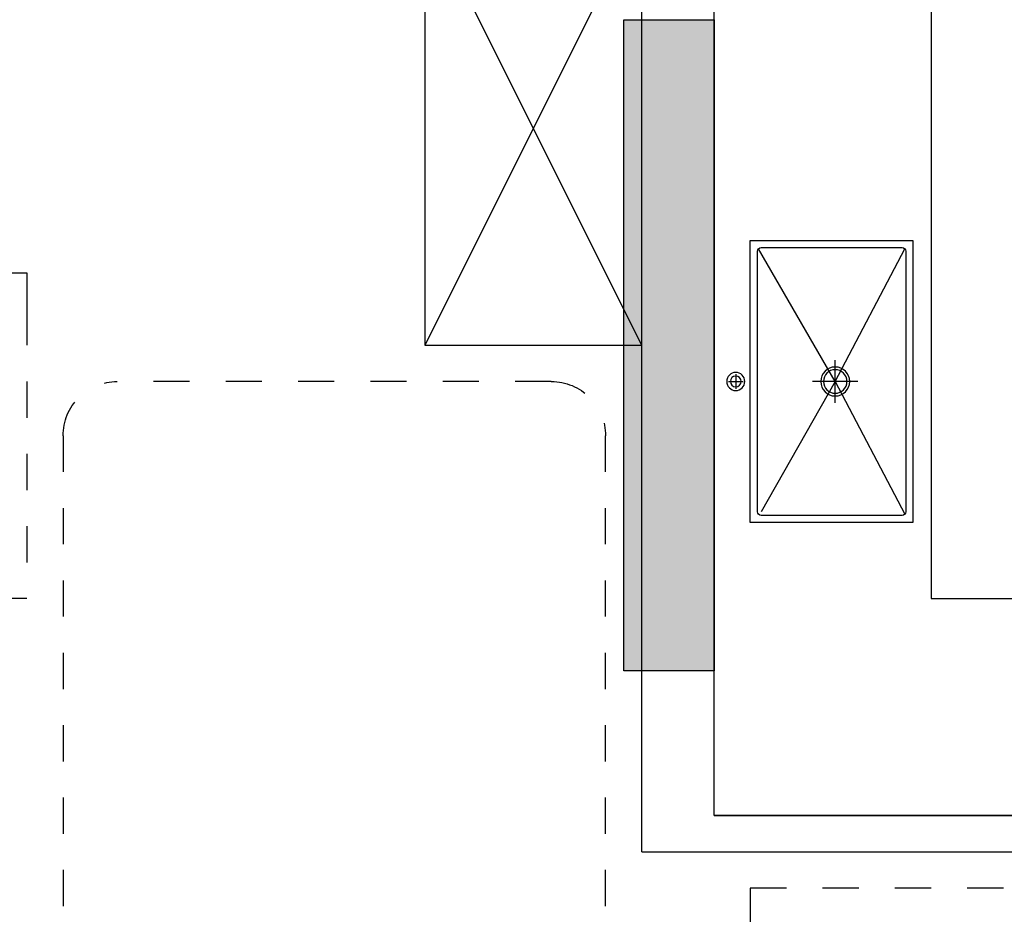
# Model space of a CAD drawing. Header units: millimetres. Extents: x 296296 to 297283, y 219875 to 220035.
# Tile 241 of 256: x 297193.45 to 297196.17, y 220009.91 to 220012.39. Entities that reach past the tile are written whole.
import ezdxf

# ---------------------------------------------------------------- set-up
doc = ezdxf.new("R2010")
doc.units = ezdxf.units.MM
doc.linetypes.add('185洋房-中间套（报建版）-旧规$0$DASH', pattern=[0.35, 0.25, -0.1])
doc.linetypes.add('185洋房-中间套（报建版）-旧规$0$洋房户型$0$_DASH', pattern=[0.6, 0.4, -0.2])

# ---------------------------------------------------------------- blocks, each defined once
blk = doc.blocks.new('wy53eu64i765i57i78i')
blk.add_hatch(color=253).paths.add_polyline_path([(989374.9, 189058.4), (989374.9, 187258.4), (989124.9, 187258.4), (989124.9, 189058.4)], flags=0)
at = {"color": 253}
blk.add_lwpolyline([(989374.9, 189058.4), (989374.9, 187258.4), (989124.9, 187258.4), (989124.9, 189058.4), (989374.9, 189058.4)], close=True, dxfattribs=at)
blk = doc.blocks.new('sayea5yuteaytuytrauyt')
h = blk.add_hatch()
h.set_pattern_fill('钢筋混凝土', color=253, scale=100)
h.set_pattern_definition([(45, (0, 0), (-176.776695, 176.776695), []), (50, (0, 0), (717.26018, -62.75213), [75, -825]), (355, (0, 0), (-138.75133, 752.19213), [60, -660]), (100.4514, (59.8, -5.2), (578.5094, 689.43954), [63.7402, -701.1421]), (46.1842, (0, 200), (1067.24105, -165.519), [112.5, -1237.5]), (96.6356, (88.9, 186.2), (934.6627, 974.1179), [95.6103, -1051.713]), (351.1842, (0, 200), (934.662, 974.1186), [90, -990]), (21, (100, 150), (596.90705, -402.6189), [75, -825]), (326, (100, 150), (243.31533, 725.15005), [60, -660]), (71.4514, (149.74, 116.45), (840.22263, 322.5305), [63.7402, -701.1421]), (37.5, (0, 0), (12.159855, 332.893854), [0, -652, 0, -670, 0, -662.5]), (7.5, (0, 0), (263.06954, 394.41171), [0, -382, 0, -637, 0, -252.5]), (327.5, (-223, 0), (533.822436, -22.55487), [0, -250, 0, -780, 0, -1035]), (317.5, (-323, 0), (583.18617, 100.10498), [0, -325, 0, -518, 0, -735])])
h.paths.add_polyline_path([(1007424.9, 89058.4), (1007424.9, 87258.4), (1007174.9, 87258.4), (1007174.9, 89058.4)])
h.paths.add_polyline_path([(1021574.9, 89058.4), (1021574.9, 87258.4), (1021324.9, 87258.4), (1021324.9, 89058.4)])
h.paths.add_polyline_path([(989374.9, 89058.4), (989374.9, 87258.4), (989124.9, 87258.4), (989124.9, 89058.4)])
h.paths.add_polyline_path([(1039624.9, 89058.4), (1039624.9, 87258.4), (1039374.9, 87258.4), (1039374.9, 89058.4)])
h.paths.add_polyline_path([(1014474.9, 87858.4), (1014474.9, 84858.4), (1014274.9, 84858.4), (1014274.9, 87858.4)])
h.paths.add_polyline_path([(1044574.9, 92958.4), (1044574.9, 91158.4), (1044374.9, 91158.4), (1044374.9, 92758.4), (1044074.9, 92758.4), (1044074.9, 92958.4)])
h.paths.add_polyline_path([(984374.9, 92758.4), (984374.9, 91158.4), (984174.9, 91158.4), (984174.9, 92958.4), (984674.9, 92958.4), (984674.9, 92758.4)])
h.paths.add_polyline_path([(1027974.9, 92758.4), (1027974.9, 91258.4), (1027774.9, 91258.4), (1027774.9, 92958.4), (1028324.9, 92958.4), (1028324.9, 92758.4)])
h.paths.add_polyline_path([(1000974.9, 92958.4), (1000974.9, 91258.4), (1000774.9, 91258.4), (1000774.9, 92758.4), (1000424.9, 92758.4), (1000424.9, 92958.4)])
h.paths.add_polyline_path([(1033174.9, 92958.4), (1033174.9, 91258.4), (1032974.9, 91258.4), (1032974.9, 92758.4), (1032624.9, 92758.4), (1032624.9, 92958.4)])
h.paths.add_polyline_path([(995774.9, 92758.4), (995774.9, 91258.4), (995574.9, 91258.4), (995574.9, 92958.4), (996124.9, 92958.4), (996124.9, 92758.4)])
h.paths.add_polyline_path([(1014874.9, 80258.4), (1014874.9, 80058.4), (1014274.9, 80058.4), (1014274.9, 81858.4), (1014474.9, 81858.4), (1014474.9, 80258.4)])
h.paths.add_polyline_path([(1046674.9, 92358.4), (1046674.9, 90658.4), (1046474.9, 90658.4), (1046474.9, 92158.4), (1046024.9, 92158.4), (1046024.9, 92358.4)])
h.paths.add_polyline_path([(982274.9, 92158.4), (982274.9, 90658.4), (982074.9, 90658.4), (982074.9, 92358.4), (982724.9, 92358.4), (982724.9, 92158.4)])
h.paths.add_polyline_path([(1042874.9, 80058.4), (1042874.9, 79458.4), (1042074.9, 79458.4), (1042074.9, 79658.4), (1042674.9, 79658.4), (1042674.9, 80258.4), (1043624.9, 80258.4), (1043624.9, 80058.4)])
h.paths.add_polyline_path([(1010674.9, 80058.4), (1010674.9, 79458.4), (1009874.9, 79458.4), (1009874.9, 79658.4), (1010474.9, 79658.4), (1010474.9, 80258.4), (1011424.9, 80258.4), (1011424.9, 80058.4)])
h.paths.add_polyline_path([(1018874.9, 79658.4), (1018874.9, 79458.4), (1018074.9, 79458.4), (1018074.9, 80058.4), (1017324.9, 80058.4), (1017324.9, 80258.4), (1018274.9, 80258.4), (1018274.9, 79658.4)])
h.paths.add_polyline_path([(986674.9, 79658.4), (986674.9, 79458.4), (985874.9, 79458.4), (985874.9, 80058.4), (985124.9, 80058.4), (985124.9, 80258.4), (986074.9, 80258.4), (986074.9, 79658.4)])
h.paths.add_polyline_path([(1016574.9, 92758.4), (1016574.9, 91158.4), (1016374.9, 91158.4), (1016374.9, 92158.4), (1016074.9, 92158.4), (1016074.9, 92358.4), (1016374.9, 92358.4), (1016374.9, 92958.4), (1016874.9, 92958.4), (1016874.9, 92758.4)])
h.paths.add_polyline_path([(1012374.9, 92158.4), (1012374.9, 91158.4), (1012174.9, 91158.4), (1012174.9, 92758.4), (1011874.9, 92758.4), (1011874.9, 92958.4), (1012374.9, 92958.4), (1012374.9, 92358.4), (1012674.9, 92358.4), (1012674.9, 92158.4)])
h.paths.add_polyline_path([(1031699.9, 87258.4), (1031699.9, 86658.4), (1029249.9, 86658.4), (1029249.9, 87258.4), (1029449.9, 87258.4), (1029449.9, 86858.4), (1031499.9, 86858.4), (1031499.9, 87258.4)])
h.paths.add_polyline_path([(999499.9, 87258.4), (999499.9, 86658.4), (997049.9, 86658.4), (997049.9, 87258.4), (997249.9, 87258.4), (997249.9, 86858.4), (999299.9, 86858.4), (999299.9, 87258.4)])
h.paths.add_polyline_path([(1029449.9, 89158.4), (1029449.9, 88743.4), (1029249.9, 88743.4), (1029249.9, 89358.4), (1031699.9, 89358.4), (1031699.9, 88743.4), (1031499.9, 88743.4), (1031499.9, 89158.4)])
h.paths.add_polyline_path([(999499.9, 89358.4), (999499.9, 88743.4), (999299.9, 88743.4), (999299.9, 89158.4), (997249.9, 89158.4), (997249.9, 88743.4), (997049.9, 88743.4), (997049.9, 89358.4)])
h.paths.add_polyline_path([(1026174.8, 92958.4), (1026174.8, 90058.4), (1025974.8, 90058.4), (1025974.8, 92758.4), (1025574.9, 92758.4), (1025574.9, 92958.4)])
h.paths.add_polyline_path([(1002774.9, 92758.4), (1002774.9, 90058.4), (1002574.9, 90058.4), (1002574.9, 92958.4), (1003174.9, 92958.4), (1003174.9, 92758.4)])
h.paths.add_polyline_path([(993974.9, 92958.4), (993974.9, 90058.4), (993774.9, 90058.4), (993774.9, 92758.4), (993374.9, 92758.4), (993374.9, 92958.4)])
h.paths.add_polyline_path([(1034974.9, 92758.4), (1034974.9, 90058.4), (1034774.9, 90058.4), (1034774.9, 92958.4), (1035374.9, 92958.4), (1035374.9, 92758.4)])
h.paths.add_polyline_path([(1046674.9, 83408.4), (1046674.9, 80058.4), (1046074.9, 80058.4), (1046074.9, 80258.4), (1046474.9, 80258.4), (1046474.9, 83408.4)])
h.paths.add_polyline_path([(982674.9, 80258.4), (982674.9, 80058.4), (982074.9, 80058.4), (982074.9, 83408.4), (982274.9, 83408.4), (982274.9, 80258.4)])
h.paths.add_polyline_path([(1001674.9, 89358.4), (1001674.9, 86658.4), (1001474.9, 86658.4), (1001474.9, 89158.4), (1000774.9, 89158.4), (1000774.9, 89358.4)])
h.paths.add_polyline_path([(1027274.9, 89158.4), (1027274.9, 86658.4), (1027074.9, 86658.4), (1027074.9, 89358.4), (1027974.9, 89358.4), (1027974.9, 89158.4)])
h.paths.add_polyline_path([(995074.9, 89158.4), (995074.9, 86658.4), (994874.9, 86658.4), (994874.9, 89358.4), (995774.9, 89358.4), (995774.9, 89158.4)])
h.paths.add_polyline_path([(1033874.9, 89358.4), (1033874.9, 86658.4), (1033674.9, 86658.4), (1033674.9, 89158.4), (1032974.9, 89158.4), (1032974.9, 89358.4)])
h.paths.add_polyline_path([(989374.9, 92958.4), (989374.9, 92158.4), (988974.9, 92158.4), (988974.9, 92958.4)])
h.paths.add_polyline_path([(1007574.9, 92958.4), (1007574.9, 92158.4), (1007174.9, 92158.4), (1007174.9, 92958.4)])
h.paths.add_polyline_path([(995074.9, 79658.4), (995074.9, 79258.4), (994374.9, 79258.4), (994374.9, 79658.4)])
h.paths.add_polyline_path([(1002174.9, 79658.4), (1002174.9, 79258.4), (1001474.9, 79258.4), (1001474.9, 79658.4)])
h.paths.add_polyline_path([(1027274.9, 79658.4), (1027274.9, 79258.4), (1026574.9, 79258.4), (1026574.9, 79658.4)])
h.paths.add_polyline_path([(1034374.9, 79658.4), (1034374.9, 79258.4), (1033674.9, 79258.4), (1033674.9, 79658.4)])
h.paths.add_polyline_path([(1039774.9, 92958.4), (1039774.9, 92158.4), (1039374.9, 92158.4), (1039374.9, 92958.4)])
h.paths.add_polyline_path([(1021574.9, 92958.4), (1021574.9, 92158.4), (1021174.9, 92158.4), (1021174.9, 92958.4)])
at = {"color": 253}
blk.add_lwpolyline([(1021574.9, 89058.4), (1021574.9, 87258.4), (1021324.9, 87258.4), (1021324.9, 89058.4), (1021574.9, 89058.4)], close=True, dxfattribs=at)
blk = doc.blocks.new('*U1171')
at = {"color": 253}
for p, q in [((600, 150), (-600, 150)), ((-600, 150), (-600, -450)), ((-600, 150), (600, -450)), ((600, 150), (-600, -450)), ((600, -450), (600, 150)), ((-600, -450), (600, -450))]:
    blk.add_line(p, q, dxfattribs=at)
blk = doc.blocks.new('185洋房-中间套（报建版）-旧规$0$185洋房-边套（报建版）$0$洋房户型$0$A$C5687057F')
at = {"color": 253}
for p, q in [((435, 590), (435, 550)), ((415, 570), (455, 570)), ((435, 295), (67.9, 507.1)), ((435, 295), (795, 500)), ((435, 232.4), (435, 357.6)), ((435, 295), (67.9, 102.9)), ((494, 295), (376, 295)), ((435, 295), (802.1, 102.9))]:
    blk.add_line(p, q, dxfattribs=at)
blk.add_lwpolyline([(45, 80), (825, 80), (825, 530), (45, 530)], close=True, dxfattribs=at)
blk.add_lwpolyline([(75, 100), (795, 100, 0.414214), (805, 110), (805, 500, 0.414214), (795, 510), (75, 510, 0.414214), (65, 500), (65, 110, 0.414214)], format="xyb", close=True, dxfattribs=at)
for centre, radius in [((435, 570), 25), ((435, 570), 15), ((435, 295), 40), ((435, 295), 32.5)]:
    blk.add_circle(centre, radius, dxfattribs=at)
blk = doc.blocks.new('185洋房-中间套（报建版）-旧规')
at = {"color": 253, "linetype": 'Continuous'}
for p, q in [((25000, 7300), (25000, 9800)), ((25200, 7200), (25200, 9800)), ((25000, 7300), (22300, 7300)), ((25200, 7200), (22200, 7200))]:
    blk.add_line(p, q, dxfattribs=at)
at = {"color": 253, "linetype": '185洋房-中间套（报建版）-旧规$0$DASH'}
for p, q in [((27000, 8800), (26900, 8800)), ((26900, 8800), (26900, 8700)), ((26900, 8700), (26900, 7900)), ((26900, 7900), (27000, 7900))]:
    blk.add_line(p, q, dxfattribs=at)
at = {"color": 253}
blk.add_lwpolyline([(22300, 7900), (22300, 7300), (25000, 7300), (25000, 10900), (24400, 10900), (24400, 7900)], close=True, dxfattribs=at)
at = {"color": 253, "linetype": '185洋房-中间套（报建版）-旧规$0$洋房户型$0$_DASH', "ltscale": 0.5}
blk.add_lwpolyline([(25300, 6250), (25300, 8350, -0.414214), (25450, 8500), (26650, 8500, -0.414214), (26800, 8350), (26800, 6250, -0.414214), (26650, 6100), (25450, 6100, -0.414214)], format="xyb", close=True, dxfattribs=at)
blk.add_lwpolyline([(19800, 7100), (24900, 7100), (24900, 2550), (19800, 2550)], close=True, dxfattribs=at)
at = {"color": 253, "xscale": -1, "rotation": 90}
blk.add_blockref('*U1171', (25350, 9200), dxfattribs=at)
at = {"color": 253, "extrusion": (0, 0, -1), "xscale": -1, "zscale": -1, "rotation": 90.00000150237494}
blk.add_blockref('185洋房-中间套（报建版）-旧规$0$185洋房-边套（报建版）$0$洋房户型$0$A$C5687057F', (-24370, 8935), dxfattribs=at)

msp = doc.modelspace()

# ---------------------------------------------------------------- block references
at = {"xscale": 0.001, "yscale": 0.001, "zscale": 0.001}
for name, p in [('wy53eu64i765i57i78i', (296205.9972, 219823.3273)), ('sayea5yuteaytuytrauyt', (296173.7972, 219923.3273))]:
    msp.add_blockref(name, p, dxfattribs=at)

# ---------------------------------------------------------------- next in the draw order: block references
at = {"xscale": -0.001, "yscale": 0.001, "zscale": 0.001}
msp.add_blockref('185洋房-中间套（报建版）-旧规', (297220.372, 220002.8858), dxfattribs=at)

doc.saveas('drawing.dxf')
